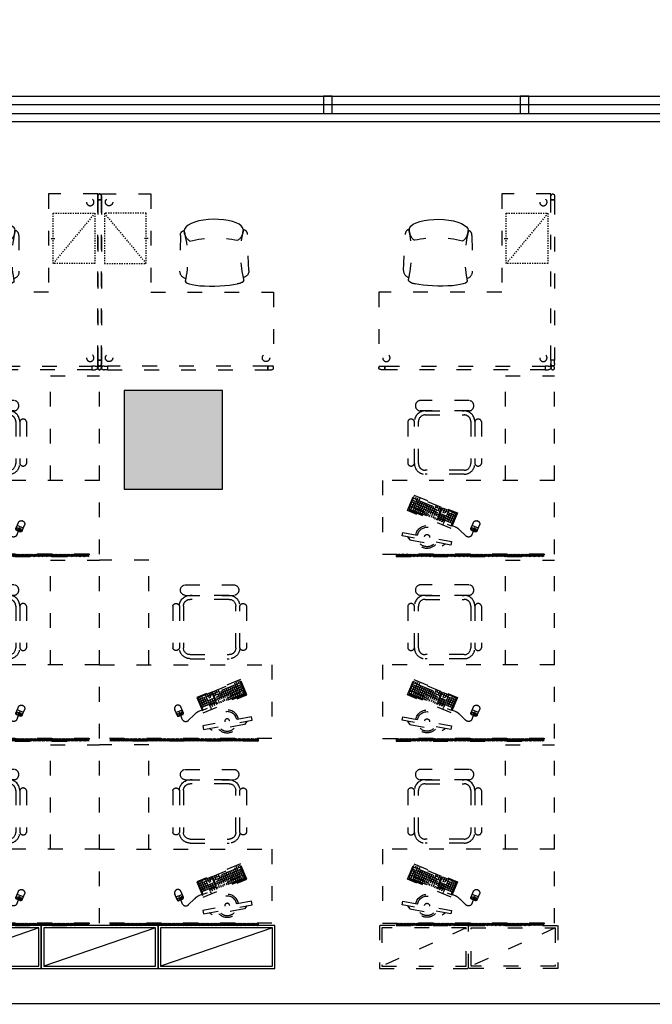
# Model space of a CAD drawing. Header units: millimetres. Extents: x -539149 to -534375, y 505028 to 505469.
# Tile 132 of 135: x -534675 to -534623, y 505289 to 505369. Entities that reach past the tile are written whole.
import ezdxf
from ezdxf.lldxf.tags import DXFTag

# ---------------------------------------------------------------- set-up
doc = ezdxf.new("R2010")
doc.units = ezdxf.units.MM
doc.header["$LTSCALE"] = 10
doc.linetypes.add('ACAD_ISO03W100', pattern=[30, 12, -18])
doc.linetypes.add('HIDDEN2', pattern=[0.1875, 0.125, -0.0625])
for name, color, linetype in [('A-建筑-原墙体', 2, 'Continuous'), ('A-建筑-柱子、剪力墙', 251, 'Continuous'), ('A-建筑-窗户', 4, 'Continuous'), ('B-平面-到顶家具H', 30, 'Continuous'), ('B-平面-家具L', 30, 'Continuous'), ('B-平面-尺寸', 8, 'Continuous'), ('B-平面-活动家具', 30, 'ACAD_ISO03W100'), ('E-图框', 100, 'Continuous'), ('家具', 1, 'Continuous')]:
    doc.layers.add(name, color=color, linetype=linetype)
doc.styles.add('CCD_DIM', font='txt', dxfattribs={"width": 0.8})
tags = doc.linetypes.add('CENTER', pattern=[2, 1.25, -0.25, 0.25, -0.25]).pattern_tags.tags
tags[10:11] = [DXFTag(74, 4), DXFTag(75, 0), DXFTag(340, '0'), DXFTag(46, 1.0), DXFTag(50, 0.0), DXFTag(44, 0.0), DXFTag(45, 0.0)]
tags[8:9] = [DXFTag(74, 4), DXFTag(75, 0), DXFTag(340, '0'), DXFTag(46, 1.0), DXFTag(50, 0.0), DXFTag(44, 0.0), DXFTag(45, 0.0)]
tags[6:7] = [DXFTag(74, 4), DXFTag(75, 0), DXFTag(340, '0'), DXFTag(46, 1.0), DXFTag(50, 0.0), DXFTag(44, 0.0), DXFTag(45, 0.0)]
tags[4:5] = [DXFTag(74, 4), DXFTag(75, 0), DXFTag(340, '0'), DXFTag(46, 1.0), DXFTag(50, 0.0), DXFTag(44, 0.0), DXFTag(45, 0.0)]
doc.dimstyles.new('1-1', dxfattribs={"dimscale": 0, "dimtxt": 2.5, "dimasz": 1, "dimexe": 1, "dimexo": 1, "dimgap": 0.75, "dimtad": 1, "dimdec": 0, "dimrnd": 0.004999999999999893, "dimzin": 0, "dimdsep": 46, "dimtxsty": 'CCD_DIM', "dimblk": 'ARCHTICK', "dimcen": 0.13, "dimclrd": 44, "dimclre": 44, "dimclrt": 50, "dimadec": 0, "dimazin": 0, "dimtfac": 1, "dimtdec": 0, "dimtix": 1, "dimtmove": 2, "dimatfit": 3, "dimldrblk": 'HBA_Leader_Dot', "dimfxl": 5, "dimfxlon": 1, "dimtvp": 1, "dimtolj": 1, "dimtzin": 0, "dimarcsym": 0})

# ---------------------------------------------------------------- blocks, each defined once
blk = doc.blocks.new('_ArchTick')
at = {"color": 0, "linetype": 'ByBlock', "const_width": 0.15}
blk.add_lwpolyline([(-0.5, -0.5), (0.5, 0.5)], dxfattribs=at)
blk = doc.blocks.new('HBA_Leader_Dot')
at = {"color": 0, "linetype": 'ByBlock'}
blk.add_line((-5, 0), (-10, 0), dxfattribs=at)
at = {"color": 0, "linetype": 'ByBlock', "const_width": 5}
blk.add_lwpolyline([(-2.5, 0, 1), (2.5, 0, 1)], format="xyb", close=True, dxfattribs=at)
blk = doc.blocks.new('_FZH')
at = {"layer": 'A-建筑-原墙体'}
blk.add_lwpolyline([(-0.5, -0.5), (0.5, -0.5), (0.5, 0.5), (-0.5, 0.5)], close=True, dxfattribs=at)
at = {"layer": 'A-建筑-柱子、剪力墙'}
blk.add_solid([(-0.5, -0.5), (0.5, -0.5), (-0.5, 0.5), (0.5, 0.5)], dxfattribs=at)
blk = doc.blocks.new('A$C42307EB7')
at = {"layer": 'B-平面-活动家具'}
h = blk.add_hatch(dxfattribs=at)
h.set_pattern_fill('ANSI31', color=8, scale=50, angle=90, style=0)
h.set_pattern_definition([(135, (-88, -20), (-4.419417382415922, -4.419417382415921), [])])
h.paths.add_polyline_path([(-1288, -20), (-88, -20), (-88, 0), (-1288, 0)])
for p, q in [((-400, 600), (-400, 1450)), ((-400, 1450), (0, 1450)), ((0, 600), (0, 1450)), ((-694.9238386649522, 1250.000003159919), (-1094.076179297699, 1249.999996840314)), ((-694.9238373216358, 1165.154371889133), (-1094.076177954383, 1165.154365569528))]:
    blk.add_line(p, q, dxfattribs=at)
at = {"layer": 'B-平面-活动家具', "color": 8}
for p, q in [((-1052.681825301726, 1132.427093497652), (-736.3181889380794, 1132.42709850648)), ((-1107.227273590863, 737.2727239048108), (-1107.227278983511, 1077.881638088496)), ((-681.7727335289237, 1077.88164482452), (-681.772728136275, 737.2727306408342)), ((-736.3181818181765, 682.7272752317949), (-1052.681818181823, 682.7272702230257))]:
    blk.add_line(p, q, dxfattribs=at)
at = {"layer": 'B-平面-活动家具', "color": 251, "extrusion": (0, 0, -1)}
for p, q in [((-1181.973894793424, 370.8634374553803), (-1140.985347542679, 470.7831001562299)), ((-1166.494187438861, 408.612857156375), (-1151.691274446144, 402.5404797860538)), ((-1145.310423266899, 418.081546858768), (-1160.113336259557, 424.1539242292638)), ((-1158.062415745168, 386.9954295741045), (-1151.686419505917, 402.53848821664)), ((-1153.732485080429, 439.694991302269), (-1138.929572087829, 433.6226139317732)), ((-1151.696129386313, 402.5424713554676), (-1136.893216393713, 396.4700939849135)), ((-1145.315278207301, 418.08353842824), (-1151.691274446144, 402.5404797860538)), ((-1147.361343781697, 455.2400415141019), (-1132.55843078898, 449.1676641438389)), ((-1145.315278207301, 418.08353842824), (-1138.939281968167, 433.6265970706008)), ((-1130.51236521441, 412.0111610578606), (-1145.315278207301, 418.08353842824)), ((-919.0096218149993, 379.7253215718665), (-1140.985347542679, 470.7831001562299)), ((-1138.934427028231, 433.6246055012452), (-1124.131514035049, 427.5522281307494)), ((-1130.517220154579, 412.0131526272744), (-1136.893216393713, 396.4700939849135)), ((-1132.55843078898, 449.1676641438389), (-1126.182434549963, 464.7107227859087)), ((-1132.553575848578, 449.1656725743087), (-1117.75551779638, 443.0952867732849)), ((-1130.517220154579, 412.0131526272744), (-1124.141223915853, 427.5562112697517)), ((-1115.714307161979, 405.9407752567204), (-1130.517220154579, 412.0131526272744)), ((-1109.343165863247, 421.4858254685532), (-1124.146078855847, 427.5582028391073)), ((-1124.136368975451, 427.5542197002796), (-1109.333455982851, 421.4818423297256)), ((-1124.131514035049, 427.5522281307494), (-1117.75551779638, 443.0952867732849)), ((-1115.719162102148, 405.9427668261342), (-1122.095158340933, 390.399708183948)), ((-1117.760372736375, 443.0972783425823), (-1111.384376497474, 458.6403369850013)), ((-1102.957459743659, 437.0249009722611), (-1117.760372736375, 443.0972783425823)), ((-1115.719162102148, 405.9427668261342), (-1109.343165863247, 421.4858254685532)), ((-1100.916249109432, 399.870389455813), (-1115.719162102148, 405.9427668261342)), ((-1094.545107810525, 415.4154396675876), (-1109.348020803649, 421.4878170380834)), ((-1102.96231468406, 437.0268925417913), (-1109.338310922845, 421.4838338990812)), ((-1109.338310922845, 421.4838338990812), (-1094.535397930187, 415.4114565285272)), ((-1096.591173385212, 452.5719427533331), (-1102.967169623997, 437.0288841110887)), ((-1102.967169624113, 437.0288841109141), (-969.7797922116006, 382.3934203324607)), ((-1100.921104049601, 399.8723810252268), (-1094.545107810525, 415.4154396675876)), ((-1079.747049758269, 409.3450538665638), (-1094.549962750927, 415.4174312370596)), ((-1088.164256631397, 430.9565067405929), (-1094.540252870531, 415.413448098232)), ((-1086.123045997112, 393.8019952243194), (-1079.747049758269, 409.3450538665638)), ((-1064.948991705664, 403.2746680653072), (-1079.751904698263, 409.3470454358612)), ((-1073.366198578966, 424.8861209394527), (-1079.742194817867, 409.3430622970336)), ((-1071.324987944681, 387.7316094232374), (-1064.948991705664, 403.2746680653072)), ((-1050.150933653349, 397.2042822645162), (-1064.953846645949, 403.2766596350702)), ((-1058.568140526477, 418.8157351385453), (-1064.944136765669, 403.2726764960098)), ((-1043.770082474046, 412.7453493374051), (-1050.146078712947, 397.202290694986)), ((-1028.972024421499, 406.6749635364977), (-1035.348020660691, 391.1319048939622)), ((-1014.173966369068, 400.6045777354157), (-1020.549962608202, 385.0615190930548)), ((-1186.189936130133, 359.9675291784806), (-1183.768105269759, 365.8713374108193)), ((-1186.189936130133, 359.9675291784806), (-905.1881783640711, 244.6963851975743)), ((-1183.768105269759, 365.8713374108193), (-902.7663475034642, 250.6001934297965)), ((-1181.973894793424, 370.8634374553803), (-1167.170981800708, 364.7910600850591)), ((-1181.973894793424, 370.8634374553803), (-1167.170981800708, 364.7910600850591)), ((-1175.597898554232, 386.4064960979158), (-1160.794985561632, 380.33411872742)), ((-1172.865328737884, 393.0678069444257), (-950.8896030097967, 302.0100283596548)), ((-1160.799840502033, 380.336110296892), (-1167.175836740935, 364.7930516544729)), ((-1160.794985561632, 380.33411872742), (-1160.799840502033, 380.336110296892)), ((-1146.00178244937, 374.2657244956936), (-1152.377778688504, 358.7226658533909)), ((-1152.377778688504, 358.7226658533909), (-841.5433926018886, 231.2137294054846)), ((-1146.00178244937, 374.2657244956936), (-953.6221728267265, 295.3487175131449)), ((-1143.264357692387, 380.9250437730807), (-1136.888361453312, 396.4681024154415)), ((-1131.203724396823, 368.1953386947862), (-1137.579720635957, 352.6522800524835)), ((-1136.898071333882, 396.4720855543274), (-1122.095158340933, 390.399708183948)), ((-1128.466299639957, 374.8546579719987), (-1122.090303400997, 390.3977166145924)), ((-1116.405666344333, 362.1249528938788), (-1122.781662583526, 346.5818942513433)), ((-1122.100013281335, 390.40169975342), (-1107.297100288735, 384.3293223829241)), ((-1107.297100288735, 384.3293223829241), (-1113.673096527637, 368.7862637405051)), ((-1101.607608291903, 356.0545670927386), (-1107.983604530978, 340.5115084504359)), ((-1107.301955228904, 384.331313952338), (-1092.499042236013, 378.2589365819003)), ((-1100.921104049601, 399.8723810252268), (-1107.297100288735, 384.3293223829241)), ((-1086.118191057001, 393.800003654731), (-1100.921104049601, 399.8723810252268)), ((-1098.870183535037, 362.7138863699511), (-1092.494187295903, 378.2569450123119)), ((-1086.809550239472, 349.9841812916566), (-1093.185546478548, 334.4411226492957)), ((-1092.503897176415, 378.2609281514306), (-1077.700984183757, 372.1885507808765)), ((-1086.123045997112, 393.8019952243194), (-1092.499042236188, 378.2589365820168)), ((-1071.320133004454, 387.7296178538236), (-1086.123045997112, 393.8019952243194)), ((-1084.072125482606, 356.6435005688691), (-1077.696129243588, 372.1865592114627)), ((-1072.011492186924, 343.9137954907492), (-1078.387488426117, 328.3707368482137)), ((-1077.705839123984, 372.1905423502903), (-1062.902926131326, 366.1181649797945)), ((-1071.324987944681, 387.7316094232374), (-1077.700984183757, 372.1885507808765)), ((-1056.522074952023, 381.6592320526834), (-1071.324987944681, 387.7316094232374)), ((-1069.274067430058, 350.5731147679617), (-1062.898071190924, 366.1161734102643)), ((-1057.213434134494, 337.843409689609), (-1063.589430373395, 322.3003510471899)), ((-1062.907781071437, 366.120156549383), (-1048.104868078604, 360.0477791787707)), ((-1056.52692989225, 381.6612236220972), (-1062.902926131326, 366.1181649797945)), ((-1056.52692989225, 381.6612236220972), (-1050.150933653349, 397.2042822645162)), ((-1041.724016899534, 375.588846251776), (-1056.52692989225, 381.6612236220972)), ((-1054.476009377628, 344.5027289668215), (-1048.100013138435, 360.0457876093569)), ((-1035.352875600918, 391.133896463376), (-1050.155788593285, 397.2062738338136)), ((-1042.415376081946, 331.7730238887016), (-1048.791372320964, 316.2299652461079)), ((-1048.109723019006, 360.0497707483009), (-1033.306810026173, 353.9773933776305)), ((-1041.728871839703, 375.5908378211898), (-1048.104868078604, 360.0477791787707)), ((-1041.728871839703, 375.5908378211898), (-1035.352875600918, 391.133896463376)), ((-1026.92595884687, 369.5184604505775), (-1041.728871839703, 375.5908378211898)), ((-1039.677951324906, 338.4323431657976), (-1033.301955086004, 353.9754018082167)), ((-1020.554817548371, 385.0635106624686), (-1035.357730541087, 391.1358880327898)), ((-1027.617318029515, 325.7026380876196), (-1033.99331426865, 310.1595794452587)), ((-1033.311664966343, 353.9793849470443), (-1018.508751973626, 347.9070075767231)), ((-1026.930813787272, 369.5204520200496), (-1033.306810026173, 353.9773933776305)), ((-1026.930813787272, 369.5204520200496), (-1020.554817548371, 385.0635106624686)), ((-1012.127900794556, 363.4480746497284), (-1026.930813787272, 369.5204520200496)), ((-1024.879893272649, 332.3619573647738), (-1018.503897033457, 347.9050160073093)), ((-1005.75675949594, 378.9931248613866), (-1020.55967248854, 385.0655022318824)), ((-1018.513606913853, 347.9089991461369), (-1003.710693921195, 341.8366217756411)), ((-1012.132755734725, 363.4500662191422), (-1018.508751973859, 347.9070075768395)), ((-1012.132755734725, 363.4500662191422), (-1005.75675949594, 378.9931248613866)), ((-997.329842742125, 357.3776888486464), (-1012.132755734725, 363.4500662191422)), ((-1010.08183522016, 326.2915715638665), (-1003.705838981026, 341.8346302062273)), ((-990.9587014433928, 372.9227390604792), (-1005.761614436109, 378.9951164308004)), ((-999.3759083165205, 394.5341919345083), (-1005.751904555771, 378.9911332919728)), ((-1003.715548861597, 341.8386133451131), (-988.9126358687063, 335.7662359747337)), ((-997.3346976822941, 357.3796804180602), (-1003.710693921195, 341.8366217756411)), ((-997.3395526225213, 357.381671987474), (-982.536639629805, 351.3092946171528)), ((-997.3346976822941, 357.3796804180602), (-990.9587014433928, 372.9227390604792)), ((-982.5317846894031, 351.3073030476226), (-997.3346976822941, 357.3796804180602)), ((-995.2837771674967, 320.221185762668), (-988.907780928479, 335.7642444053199)), ((-976.1606433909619, 366.852353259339), (-990.96355638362, 372.924730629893)), ((-984.5778502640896, 388.4638061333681), (-990.9538465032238, 372.9207474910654)), ((-988.9174908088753, 335.7682275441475), (-974.1145778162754, 329.6958501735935)), ((-982.536639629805, 351.3092946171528), (-988.9126358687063, 335.7662359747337)), ((-982.536639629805, 351.3092946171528), (-976.1606433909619, 366.852353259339)), ((-967.7337266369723, 345.2369172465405), (-982.536639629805, 351.3092946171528)), ((-980.4857191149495, 314.1507999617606), (-974.1097228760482, 329.6938586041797)), ((-961.36258533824, 360.7819674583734), (-976.1654983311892, 366.8543448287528)), ((-969.7797922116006, 382.3934203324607), (-976.1557884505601, 366.850361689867)), ((-974.1194327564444, 329.6978417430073), (-959.3165197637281, 323.6254643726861)), ((-967.7385815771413, 345.2389088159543), (-974.1145778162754, 329.6958501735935)), ((-963.4086509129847, 397.9384705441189), (-969.7846471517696, 382.3954119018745)), ((-954.9768792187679, 376.3210429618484), (-969.7797922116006, 382.3934203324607)), ((-961.3674402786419, 360.7839590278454), (-967.7434365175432, 345.2409003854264)), ((-967.7434365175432, 345.2409003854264), (-952.940523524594, 339.168523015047)), ((-959.3116648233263, 323.6234728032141), (-965.6876610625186, 308.0804141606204)), ((-961.357730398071, 360.7799758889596), (-946.5548174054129, 354.7075985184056)), ((-944.5087518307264, 317.5510954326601), (-959.3116648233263, 323.6234728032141)), ((-959.3068098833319, 323.6214812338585), (-952.930813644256, 339.1645398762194)), ((-954.9817341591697, 376.3230345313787), (-948.6057379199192, 391.8660931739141)), ((-940.1788211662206, 370.250657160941), (-954.9817341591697, 376.3230345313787)), ((-952.565240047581, 276.7565596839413), (-911.5766927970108, 376.6762223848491)), ((-950.8896030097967, 302.0100283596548), (-919.0096218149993, 379.7253215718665)), ((-946.5548174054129, 354.7075985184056), (-940.1788211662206, 370.250657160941)), ((-946.5548174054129, 354.7075985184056), (-931.7519044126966, 348.6352211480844)), ((-929.3483292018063, 329.2582999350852), (-942.0187368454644, 298.3710657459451)), ((-933.8076798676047, 385.7957073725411), (-940.1836761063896, 370.2526487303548)), ((-925.3759081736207, 364.178279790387), (-940.1788211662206, 370.250657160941)), ((-914.5454162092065, 323.1859225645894), (-929.3483292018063, 329.2582999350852)), ((-927.2158238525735, 292.2986883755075), (-914.5454162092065, 323.1859225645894)), ((-912.1205729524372, 322.1912154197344), (-924.7909805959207, 291.3039812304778)), ((-916.4690874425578, 360.6546186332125), (-910.1387556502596, 376.0863589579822)), ((-901.6661744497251, 354.5822412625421), (-916.4690874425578, 360.6546186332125)), ((-897.3176599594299, 316.1188380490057), (-912.1205729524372, 322.1912154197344)), ((-911.5766927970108, 376.6762223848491), (-800.5548453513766, 331.1333921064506)), ((-905.5542799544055, 338.1981692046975), (-892.9109994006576, 369.0192744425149)), ((-890.7513669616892, 332.1257918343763), (-905.5542799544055, 338.1981692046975)), ((-895.3358426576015, 370.0139815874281), (-901.6661744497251, 354.5822412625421)), ((-900.7550445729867, 255.5032388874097), (-859.7664973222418, 355.4229015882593)), ((-884.438418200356, 347.5151567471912), (-899.2413311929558, 353.5875341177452)), ((-878.1080864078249, 362.9468970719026), (-890.7513669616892, 332.1257918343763)), ((-882.1815595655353, 346.5893594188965), (-875.851227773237, 362.0210997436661)), ((-867.3786465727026, 340.5169820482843), (-882.1815595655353, 346.5893594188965)), ((-876.8435655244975, 271.6352310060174), (-851.3395805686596, 333.8074655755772)), ((-872.5184898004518, 324.3367843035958), (-813.3068378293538, 300.0472748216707)), ((-861.0483147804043, 355.9487223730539), (-867.3786465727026, 340.5169820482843)), ((-866.1424935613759, 339.8798429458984), (-806.9308415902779, 315.5903334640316)), ((-862.0406525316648, 265.562853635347), (-830.1606713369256, 343.2781468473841)), ((-847.2377395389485, 259.4904762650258), (-815.3577583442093, 337.2057694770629)), ((-841.5433926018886, 231.2137294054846), (-800.5548453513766, 331.1333921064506)), ((-1019.190401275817, 304.0872020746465), (-1012.814405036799, 319.6302607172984)), ((-998.0212019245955, 313.561866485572), (-1004.397198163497, 298.0188078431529)), ((-983.2231438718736, 307.4914806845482), (-989.5991401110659, 291.9484220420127)), ((-974.7913721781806, 285.8740531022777), (-968.4153759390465, 301.4171117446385)), ((-959.9933141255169, 279.8036673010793), (-953.6173178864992, 295.3467259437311)), ((-944.7487279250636, 291.7160412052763), (-951.1247241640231, 276.1729825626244)), ((-929.9458149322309, 285.643663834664), (-944.7487279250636, 291.7160412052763)), ((-942.0187368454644, 298.3710657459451), (-927.2158238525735, 292.2986883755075)), ((-936.321811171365, 270.1006051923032), (-929.9458149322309, 285.643663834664)), ((-920.8398276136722, 307.8417470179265), (-935.6427406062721, 313.9141243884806)), ((-927.5209716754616, 284.648956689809), (-933.8969679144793, 269.1058980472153)), ((-912.7180586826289, 278.5765793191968), (-927.5209716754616, 284.648956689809)), ((-924.7909805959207, 291.3039812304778), (-909.9880676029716, 285.2316038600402)), ((-919.094054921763, 263.0335206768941), (-912.7180586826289, 278.5765793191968)), ((-903.6120713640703, 300.7746625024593), (-918.4149843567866, 306.8470398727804)), ((-910.4612000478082, 277.650781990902), (-916.8371962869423, 262.1077233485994)), ((-895.6582870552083, 271.5784046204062), (-910.4612000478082, 277.650781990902)), ((-909.9880676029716, 285.2316038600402), (-897.3176599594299, 316.1188380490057)), ((-895.0608013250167, 315.1930407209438), (-907.7312089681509, 284.3058065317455)), ((-907.7312089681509, 284.3058065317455), (-892.928295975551, 278.2334291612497)), ((-905.1881783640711, 244.6963851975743), (-902.7663475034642, 250.6001934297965)), ((-902.0342832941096, 256.035345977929), (-895.6582870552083, 271.5784046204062)), ((-886.5522997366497, 293.7764878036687), (-901.355212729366, 299.8488651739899)), ((-880.2578883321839, 309.1206633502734), (-895.0608013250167, 315.1930407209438)), ((-892.928295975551, 278.2334291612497), (-880.2578883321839, 309.1206633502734)), ((-891.6464785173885, 277.7076083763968), (-832.4348265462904, 253.41809889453)), ((-885.2704822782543, 293.2506670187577), (-826.0588303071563, 268.9611575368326)), ((-878.8944860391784, 308.7937256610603), (-819.682834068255, 284.5042161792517)), ((-625.694759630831, 270.2167584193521), (-626.4147563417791, 270.5121118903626))]:
    blk.add_line(p, q, dxfattribs=at)
at = {"layer": 'B-平面-活动家具', "color": 251, "linetype": 'ByBlock', "extrusion": (0, 0, -1)}
for p, q in [((-677.4731214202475, 196.2055301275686), (-669.2053305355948, 216.3603033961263)), ((-620.2133328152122, 212.4372604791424), (-670.8931608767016, 233.2268875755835)), ((-669.2053305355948, 216.3603033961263), (-659.5663832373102, 212.4062623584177)), ((-659.5663832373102, 212.4062623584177), (-668.2834499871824, 191.1562686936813)), ((-659.9510710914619, 187.7338371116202), (-654.3511621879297, 201.384992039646)), ((-656.1834979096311, 202.136643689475), (-652.0486431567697, 212.216368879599)), ((-652.5188264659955, 200.6333403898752), (-656.1834979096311, 202.136643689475)), ((-648.3839717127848, 210.7130655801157), (-652.5188264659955, 200.6333403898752)), ((-652.0486431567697, 212.216368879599), (-648.3839717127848, 210.7130655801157)), ((-642.8985604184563, 205.5688709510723), (-651.6156271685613, 184.3188772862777)), ((-650.2163074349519, 211.4647172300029), (-645.5532468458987, 222.8320740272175)), ((-633.2596131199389, 201.6148299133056), (-642.8985604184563, 205.5688709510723)), ((-641.5274040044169, 181.4600566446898), (-633.2596131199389, 201.6148299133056))]:
    blk.add_line(p, q, dxfattribs=at)
at = {"layer": 'B-平面-活动家具'}
blk.add_lwpolyline([(-1052.681817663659, 649.9999974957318, -0.4142135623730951), (-1139.954546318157, 737.2727233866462), (-1139.954551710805, 1077.881637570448, -0.4142135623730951), (-1052.681825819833, 1165.154366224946), (-736.3181894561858, 1165.154371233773, -0.4142135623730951), (-649.0454608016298, 1077.881645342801), (-649.0454554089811, 737.2727311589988, -0.4142135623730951), (-736.3181813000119, 650.000002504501)], format="xyb", close=True, dxfattribs=at)
for points in [[(-1139.954551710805, 1077.881637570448, 0.7558018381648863), (-1194.500006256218, 1077.881636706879), (-1194.500000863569, 737.272722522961, 0.7558018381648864), (-1139.954546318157, 737.2727233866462)], [(-649.0454608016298, 1077.881645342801, -0.7558018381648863), (-594.5000062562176, 1077.88164620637), (-594.5000008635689, 737.2727320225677, -0.7558018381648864), (-649.0454554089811, 737.2727311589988)]]:
    blk.add_lwpolyline(points, format="xyb", dxfattribs=at)
for points in [[(-1400, 600), (-1400, 0), (0, 0), (0, 600)], [(-1288, -20), (-88, -20), (-88, 0), (-1288, 0)]]:
    blk.add_lwpolyline(points, close=True, dxfattribs=at)
at = {"layer": 'B-平面-活动家具', "extrusion": (0, 0, -1)}
for points in [[(1145.350615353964, 481.2207453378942), (790.1172001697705, 335.4986599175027), (841.7324078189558, 209.6738994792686), (1196.965823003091, 355.3959848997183)], [(1240.961175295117, 148.8677548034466), (1235.693961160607, 176.9494290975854), (839.4263441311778, 102.622436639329), (844.6935582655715, 74.54076234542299)]]:
    blk.add_lwpolyline(points, close=True, dxfattribs=at)
blk.add_lwpolyline([(626.4147563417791, 270.5121118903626, -0.4142135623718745), (661.6418088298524, 255.7793330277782), (680.1674167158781, 210.6186084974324, -0.414213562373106), (672.8010272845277, 193.0050822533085), (647.1011148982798, 182.4625919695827, -0.4142135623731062), (629.4875886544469, 189.8289814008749), (610.9619807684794, 234.9897059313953, -0.4223949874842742)], format="xyb", close=True, dxfattribs=at)
blk.add_lwpolyline([(832.4925735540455, 232.1982675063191), (809.9682055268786, 222.958433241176, 0.1231056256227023), (769.5393866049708, 193.2165806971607), (723.9717062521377, 150.5312306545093, -0.5125255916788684), (673.8108224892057, 153.9472850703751), (659.9510710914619, 187.7338371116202)], format="xyb", dxfattribs=at)
blk.add_lwpolyline([(1195.681775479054, 140.3748034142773), (1178.792511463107, 115.9211934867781), (915.6509625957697, 66.56434705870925), (889.9729580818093, 83.03371373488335)], dxfattribs=at)
at = {"layer": 'B-平面-活动家具'}
for centre, start, end in [((-1089.191145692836, 1207.577181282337), 96.56874027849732, 263.4312615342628), ((-699.8088709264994, 1207.577187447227), 276.5687402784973, 83.43126153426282)]:
    blk.add_arc(centre, 42.70314781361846, start, end, dxfattribs=at)
at = {"layer": 'B-平面-活动家具', "color": 8}
for centre, radius, start, end in [((-1052.681824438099, 1077.881638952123), 54.54545454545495, 90.00000090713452, 180.0000009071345), ((-736.3181880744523, 1077.881643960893), 54.54545454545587, 9.071344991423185e-07, 90.00000090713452), ((-1052.681819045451, 737.2727247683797), 54.54545454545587, 180.0000009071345, 270.0000009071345), ((-736.3181826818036, 737.2727297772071), 54.54545454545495, 270.0000009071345, 9.071344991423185e-07)]:
    blk.add_arc(centre, radius, start, end, dxfattribs=at)
at = {"layer": 'B-平面-活动家具', "extrusion": (0, 0, -1)}
for start, end in [(10.62340059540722, 190.6234005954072), (222.7366597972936, 338.5101413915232)]:
    blk.add_arc((1037.560152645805, 139.7859328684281), 93.10154607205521, start, end, dxfattribs=at)
at = {"layer": 'B-平面-活动家具', "color": 8, "extrusion": (0, 0, -1)}
for radius, start, end in [(79.27754607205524, 10.62340059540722, 190.6234005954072), (20.53890950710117, 10.62340059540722, 190.6234005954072), (79.27754607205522, 229.2535876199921, 331.9932135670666)]:
    blk.add_arc((1037.560152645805, 139.7859328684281), radius, start, end, dxfattribs=at)
blk = doc.blocks.new('A$C50D80CFC')
for p, q in [((225.1857920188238, 649.1120326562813, 4.4319627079e-06), (23.64198965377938, 434.4292459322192, 4.4319627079e-06)), ((317.432712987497, 678.1137840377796, 4.4319627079e-06), (309.5248600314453, 675.3435758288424, 4.4319627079e-06)), ((330.2413478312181, 675.6615246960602, 4.4319627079e-06), (317.432712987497, 678.1137840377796, 4.4319627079e-06)), ((330.2413478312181, 675.6615246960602, 4.4319627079e-06), (347.5562974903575, 668.0602894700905, 4.4319627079e-06)), ((347.5562974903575, 668.0602894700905, 4.4319627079e-06), (330.2413478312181, 675.6615246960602, 4.4319627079e-06)), ((347.5562974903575, 668.0602894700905, 4.4319627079e-06), (368.8563607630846, 655.5422358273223, 4.4319627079e-06)), ((368.856360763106, 655.542235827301, 4.4319627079e-06), (347.5562974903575, 668.0602894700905, 4.4319627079e-06)), ((393.4927267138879, 638.485580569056, 4.4319627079e-06), (368.856360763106, 655.542235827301, 4.4319627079e-06)), ((420.7151116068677, 617.4130623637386, 4.4319627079e-06), (393.4927267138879, 638.485580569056, 4.4319627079e-06)), ((449.6978958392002, 592.9596549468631, 4.4319627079e-06), (420.7151116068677, 617.4130623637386, 4.4319627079e-06)), ((479.5601110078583, 565.8710296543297, 4.4319627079e-06), (449.6978958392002, 592.9596549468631, 4.4319627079e-06)), ((509.3946517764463, 536.9712686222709, 4.4319627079e-06), (479.5601110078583, 565.8710296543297, 4.4319627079e-06)), ((538.2959502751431, 507.1351903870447, 4.4319627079e-06), (509.3946517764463, 536.9712686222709, 4.4319627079e-06)), ((565.3830381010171, 477.2745126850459, 4.4319627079e-06), (538.2959502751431, 507.1351903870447, 4.4319627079e-06)), ((589.8364455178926, 448.2917284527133, 4.4319627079e-06), (565.3830381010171, 477.2745126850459, 4.4319627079e-06)), ((610.9105011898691, 421.0678060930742, 4.4319627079e-06), (589.8364455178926, 448.2917284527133, 4.4319627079e-06)), ((627.965618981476, 396.4329776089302, 4.4319627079e-06), (610.9105011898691, 421.0678060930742, 4.4319627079e-06)), ((9.295180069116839, 369.9762511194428, 4.4319627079e-06), (6.57078912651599, 351.9909659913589, 4.4319627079e-06)), ((6.57078912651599, 351.9909659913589, 4.4319627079e-06), (9.313629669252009, 329.817621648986, 4.4319627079e-06)), ((17.4046268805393, 383.2234744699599, 4.4319627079e-06), (9.295180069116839, 369.9762511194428, 4.4319627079e-06)), ((9.313629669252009, 329.817621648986, 4.4319627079e-06), (17.44221596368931, 304.1280910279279, 4.4319627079e-06)), ((640.4836726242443, 375.1329143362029, 4.4319627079e-06), (627.965618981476, 396.4329776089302, 4.4319627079e-06)), ((648.0849078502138, 357.8179646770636, 4.4319627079e-06), (640.4836726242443, 375.1329143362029, 4.4319627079e-06)), ((647.7669589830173, 337.1014768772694, 4.4319627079e-06), (650.5371671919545, 345.0093298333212, 4.4319627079e-06)), ((650.5371671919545, 345.0093298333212, 4.4319627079e-06), (648.0849078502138, 357.8179646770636, 4.4319627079e-06)), ((17.44221596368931, 304.1280910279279, 4.4319627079e-06), (30.70747840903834, 275.7003322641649, 4.4319627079e-06)), ((30.70747840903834, 275.7003322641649, 4.4319627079e-06), (48.70660073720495, 245.4045514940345, 4.4319627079e-06)), ((48.70660073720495, 245.4045514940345, 4.4319627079e-06), (70.89531974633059, 214.1570788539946, 4.4319627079e-06)), ((406.8526290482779, 51.21860646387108, 4.4319627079e-06), (618.8371276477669, 250.2292609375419, 4.4319627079e-06)), ((70.89531974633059, 214.1570788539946, 4.4319627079e-06), (96.5956126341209, 182.9065312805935, 4.4319627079e-06)), ((96.5956126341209, 182.9065312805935, 4.4319627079e-06), (125.027983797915, 152.6046006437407, 4.4319627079e-06)), ((125.027983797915, 152.6046006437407, 4.4319627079e-06), (155.3314519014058, 124.1706920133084, 4.4319627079e-06)), ((155.3314519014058, 124.1706920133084, 4.4319627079e-06), (186.5804620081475, 98.47193659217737, 4.4319627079e-06)), ((186.5804620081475, 98.47193659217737, 4.4319627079e-06), (217.8279346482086, 76.28321758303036, 4.4319627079e-06)), ((217.8279346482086, 76.28321758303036, 4.4319627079e-06), (248.1252528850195, 58.28255778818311, 4.4319627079e-06)), ((248.1252528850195, 58.28255778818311, 4.4319627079e-06), (276.5514741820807, 45.01883280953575, 4.4319627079e-06)), ((276.5514741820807, 45.01883280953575, 4.4319627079e-06), (302.24100480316, 36.89024651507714, 4.4319627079e-06)), ((302.24100480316, 36.89024651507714, 4.4319627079e-06), (324.4143491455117, 34.14740597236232, 4.4319627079e-06)), ((324.4143491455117, 34.14740597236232, 4.4319627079e-06), (342.3996342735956, 36.87179691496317, 4.4319627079e-06)), ((342.3996342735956, 36.87179691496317, 4.4319627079e-06), (355.6468576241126, 44.98124372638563, 4.4319627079e-06))]:
    blk.add_line(p, q)
at = {"extrusion": (0, 0, -1)}
for centre, major_axis, ratio, start_param, end_param in [((-449.5744972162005, 1151.46360562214, 4.4319627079e-06), (-633.4589835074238, 633.4589835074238), 0.9999999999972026, 2.942373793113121, 3.381095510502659), ((265.0665981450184, 609.1338043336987, 4.4319627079e-06), (39.9295469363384, 39.9295469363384), 0.9999999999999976, -1.569576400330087, -0.1903970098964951), ((-505.3333516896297, 1198.08193754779, 4.4319627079e-06), (-684.5616480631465, 684.5616480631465), 0.9999999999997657, 2.926577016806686, 2.95062812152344), ((45.86689978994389, 405.7392633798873, 4.4319627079e-06), (25.66185622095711, 25.66185622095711), 0.9999999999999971, 3.257715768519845, 4.838691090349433), ((91.28059034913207, 315.3515977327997, 4.4319627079e-06), (70.9371747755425, 70.9371747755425), 0.9999999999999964, 4.670073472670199, 5.682024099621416), ((1123.886988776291, -421.9978803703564, 4.4319627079e-06), (-633.4589835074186, 633.4589835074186), 0.99999999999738, 6.043682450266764, 6.482404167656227), ((581.5571874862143, 292.6432149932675, 4.4319627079e-06), (39.9295469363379, 39.9295469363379), 0.9999999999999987, 0.1903970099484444, 1.635129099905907), ((378.1626465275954, 73.44351664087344, 4.4319627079e-06), (25.6618562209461, 25.6618562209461), 0.9999999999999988, 1.444494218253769, 3.025469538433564)]:
    blk.add_ellipse(centre, major_axis=major_axis, ratio=ratio, start_param=start_param, end_param=end_param, dxfattribs=at)
at = {"extrusion": (0, 0, -0.9999999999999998)}
for centre, major_axis, ratio, start_param, end_param in [((863.0119863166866, 890.5886031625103, 4.4319627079e-06), (-630.3613354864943, 630.3613354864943), 0.9999999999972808, 4.491074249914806, 4.933703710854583), ((1170.505320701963, -477.7567348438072, 4.4319627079e-06), (684.5616480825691, 684.5616480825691), 0.9999999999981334, -1.379831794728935, -1.355780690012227), ((287.7749808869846, 118.8572071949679, 4.4319627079e-06), (70.93717477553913, 70.93717477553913), 0.9999999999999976, 0.6011612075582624, 1.613111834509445)]:
    blk.add_ellipse(centre, major_axis=major_axis, ratio=ratio, start_param=start_param, end_param=end_param, dxfattribs=at)
blk = doc.blocks.new('1grjh')
at = {"layer": 'B-平面-活动家具', "elevation": 450.9834994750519}
for points in [[(22796.75707599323, -67373.4589914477), (22796.75707599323, -67347.40262844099, 0.15271203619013), (22791.88651290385, -67330.78155065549, 0.2467330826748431), (22781.75707484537, -67325.4589914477, 0.246733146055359), (22771.62763761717, -67330.78154819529, 0.1527120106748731), (22766.75707452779, -67347.40262084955), (22766.75707452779, -67373.4589914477), (22796.75707599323, -67373.4589914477)], [(22796.75707599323, -68677.4589914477), (22796.75707599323, -68703.5153544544, -0.15271203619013), (22791.88651290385, -68720.1364322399, -0.2467330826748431), (22781.75707484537, -68725.4589914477, -0.246733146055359), (22771.62763761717, -68720.1364347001, -0.1527120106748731), (22766.75707452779, -68703.51536204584), (22766.75707452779, -68677.4589914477), (22796.75707599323, -68677.4589914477)], [(22844.75707484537, -68755.45899259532), (22818.70071183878, -68755.45899259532, -0.15271203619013), (22802.07963405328, -68750.58842950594, -0.2467330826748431), (22796.75707484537, -68740.4589914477, -0.246733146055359), (22802.07963159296, -68730.3295542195, -0.1527120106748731), (22818.70070424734, -68725.45899113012), (22844.75707484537, -68725.45899113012), (22844.75707484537, -68755.45899259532)], [(24148.75707484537, -68755.45899259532), (24174.81343785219, -68755.45899259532, 0.15271203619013), (24191.43451563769, -68750.58842950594, 0.2467330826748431), (24196.75707484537, -68740.4589914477, 0.246733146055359), (24191.43451809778, -68730.3295542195, 0.1527120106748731), (24174.81344544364, -68725.45899113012), (24148.75707484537, -68725.45899113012), (24148.75707484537, -68755.45899259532)]]:
    blk.add_lwpolyline(points, format="xyb", dxfattribs=at)
for points in [[(22796.81344544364, -67347.45899113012), (22796.81344544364, -67325.45899113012), (23196.81344544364, -67325.45899113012), (23196.81344544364, -68125.45899113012), (24196.81344544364, -68125.45899113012), (24196.81344544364, -68725.45899113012), (24174.81344544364, -68725.45899113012)], [(22818.70070424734, -68725.45899113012), (22796.70070424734, -68725.45899113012), (22796.70070424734, -68703.45899113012)]]:
    blk.add_lwpolyline(points, dxfattribs=at)
for points in [[(22766.75707452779, -68677.4589914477), (22796.75707452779, -68677.4589914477), (22796.75707452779, -67373.4589914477), (22766.75707452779, -67373.4589914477)], [(22844.75707484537, -68725.45899113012), (22844.75707484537, -68755.45899113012), (24148.75707484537, -68755.45899113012), (24148.75707484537, -68725.45899113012)]]:
    blk.add_lwpolyline(points, close=True, dxfattribs=at)
at = {"layer": 'B-平面-活动家具'}
for centre, radius in [((22858.45674386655, -67391.7326857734), 30.00000000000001), ((22858.45674386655, -68659.18529712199), 30), ((24135.05740582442, -68659.18529712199), 30), ((22781.75707484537, -68740.4589914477, 450.9834994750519), 15)]:
    blk.add_circle(centre, radius, dxfattribs=at)
at = {"layer": '家具', "color": 8, "linetype": 'HIDDEN2'}
for p, q in [((22820.75707452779, -67482.73873455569, 450.9834994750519), (23160.75707452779, -67892.73873455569, 450.9834994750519)), ((23176.78797030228, -67687.73873455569, 450.9834994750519), (23144.72617875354, -67687.73873455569, 450.9834994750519))]:
    blk.add_line(p, q, dxfattribs=at)
at = {"layer": '家具', "color": 8, "linetype": 'HIDDEN2', "elevation": 450.9834994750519}
blk.add_lwpolyline([(23160.75707452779, -67892.73873455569), (23160.75707452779, -67482.73873455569), (22820.75707452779, -67482.73873455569), (22820.75707452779, -67892.73873455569)], close=True, dxfattribs=at)
at = {"layer": 'B-平面-活动家具', "rotation": 226.0000000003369}
blk.add_blockref('A$C50D80CFC', (23685.17330275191, -67335.98757118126, 450.9834950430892), dxfattribs=at)
blk = doc.blocks.new('A$C255261E0')
at = {"layer": 'B-平面-到顶家具H', "color": 8}
blk.add_line((930, -20), (20, -330), dxfattribs=at)
at = {"layer": 'B-平面-到顶家具H'}
blk.add_lwpolyline([(0, 0), (0, -350), (950, -350), (950, 0)], close=True, dxfattribs=at)
at = {"layer": 'B-平面-到顶家具H', "color": 8}
blk.add_lwpolyline([(20, -20), (20, -330), (930, -330), (930, -20)], close=True, dxfattribs=at)
blk = doc.blocks.new('asdsadsadadfsaf777779')
at = {"layer": 'E-图框', "linetype": 'CENTER', "ltscale": 0.5, "const_width": 0.1}
blk.add_lwpolyline([(-537212.8679479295, 505293.5757854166), (-537212.8679479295, 505288.8378181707), (-536991.6996331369, 505288.8378181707), (-536991.6996331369, 505292.8945100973)], dxfattribs=at)

msp = doc.modelspace()

# ---------------------------------------------------------------- linework, layer by layer
at = {"layer": 'A-建筑-窗户', "ltscale": 0.01}
for p, q in [((-534882.3732111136, 505362.6486509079, 0.06894340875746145), (-534577.7732111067, 505362.6486509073, 0.06894340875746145)), ((-534809.7732111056, 505361.9508075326, 0.06894340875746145), (-534578.4732111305, 505361.9819842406, 0.06894340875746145)), ((-534882.3732111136, 505361.2486509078, 0.06894340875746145), (-534577.773211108, 505361.2486509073, 0.06894340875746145))]:
    msp.add_line(p, q, dxfattribs=at)
at = {"layer": 'A-建筑-窗户', "ltscale": 0.01, "elevation": 0.06894340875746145}
for points in [[(-534649.9732111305, 505361.2486509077), (-534649.2732111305, 505361.2486509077), (-534649.2732111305, 505362.6486509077), (-534649.9732111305, 505362.6486509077)], [(-534633.9732111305, 505361.2486509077), (-534633.2732111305, 505361.2486509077), (-534633.2732111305, 505362.6486509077), (-534633.9732111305, 505362.6486509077)]]:
    msp.add_lwpolyline(points, close=True, dxfattribs=at)
at = {"layer": 'B-平面-家具L', "ltscale": 0.01}
msp.add_line((-534830.7732111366, 505360.5986509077, 0.06894340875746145), (-534577.773211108, 505360.5986509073, 0.06894340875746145), dxfattribs=at)
at = {"layer": 'B-平面-活动家具', "color": 8, "ltscale": 0.01}
for p, q in [((-534638.3732111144, 505294.9986509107, 0.06894340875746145), (-534645.2232111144, 505291.8986509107, 0.06894340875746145)), ((-534631.1232111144, 505294.9986509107, 0.06894340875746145), (-534637.9732111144, 505291.8986509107, 0.06894340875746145))]:
    msp.add_line(p, q, dxfattribs=at)
at = {"layer": 'B-平面-活动家具', "ltscale": 0.01, "elevation": 0.06894340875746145}
for points in [[(-534645.4232111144, 505295.1986509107), (-534645.4232111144, 505291.6986509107), (-534638.1732111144, 505291.6986509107), (-534638.1732111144, 505295.1986509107)], [(-534630.9232111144, 505295.1986509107), (-534630.9232111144, 505291.6986509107), (-534638.1732111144, 505291.6986509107), (-534638.1732111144, 505295.1986509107)]]:
    msp.add_lwpolyline(points, close=True, dxfattribs=at)
at = {"layer": 'B-平面-活动家具', "color": 8, "ltscale": 0.01, "elevation": 0.06894340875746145}
for points in [[(-534645.2232111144, 505294.9986509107), (-534645.2232111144, 505291.8986509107), (-534638.3732111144, 505291.8986509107), (-534638.3732111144, 505294.9986509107)], [(-534631.1232111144, 505294.9986509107), (-534631.1232111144, 505291.8986509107), (-534637.9732111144, 505291.8986509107), (-534637.9732111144, 505294.9986509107)]]:
    msp.add_lwpolyline(points, close=True, dxfattribs=at)

# ---------------------------------------------------------------- block references
msp.add_blockref('asdsadsadadfsaf777779', (2376, 0))
at = {"layer": 'A-建筑-原墙体', "ltscale": 0.01, "xscale": 8, "yscale": 8, "zscale": 8}
msp.add_blockref('_FZH', (-534662.1732111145, 505334.6987123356, 0.06894340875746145), dxfattribs=at)
at = {"layer": 'B-平面-活动家具', "ltscale": 0.01, "yscale": 0.01, "zscale": 0.01}
for name, p, xscale in [('1grjh', (-534440.3556403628, 506027.9532408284, 0.06894340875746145), -0.01), ('1grjh', (-534895.990781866, 506027.9532408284, 0.06894340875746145), 0.01), ('1grjh', (-534403.5056403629, 506027.9532408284, 0.06894340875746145), -0.01), ('A$C42307EB7', (-534668.1732111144, 505325.3986509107, 0.06894340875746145), 0.01), ('A$C42307EB7', (-534631.1732111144, 505325.3986509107, 0.06894340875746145), 0.01), ('A$C42307EB7', (-534668.1732111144, 505310.3986509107, 0.06894340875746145), 0.01), ('A$C42307EB7', (-534668.1732111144, 505310.3986509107, 0.06894340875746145), -0.01), ('A$C42307EB7', (-534631.1732111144, 505310.3986509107, 0.06894340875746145), 0.01), ('A$C42307EB7', (-534668.1732111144, 505295.3986509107, 0.06894340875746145), 0.01), ('A$C42307EB7', (-534668.1732111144, 505295.3986509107, 0.06894340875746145), -0.01), ('A$C42307EB7', (-534631.1732111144, 505295.3986509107, 0.06894340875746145), 0.01), ('A$C255261E0', (-534682.4232111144, 505295.1986509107, 0.06894340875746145), 0.01), ('A$C255261E0', (-534672.9232111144, 505295.1986509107, 0.06894340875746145), 0.01), ('A$C255261E0', (-534663.4232111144, 505295.1986509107, 0.06894340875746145), 0.01)]:
    msp.add_blockref(name, p, dxfattribs=dict(at, xscale=xscale))

# ---------------------------------------------------------------- dimensions: what is measured, and where the dimension line sits
at = {"layer": 'B-平面-尺寸', "ltscale": 0.01}
for p1, p2 in [((-534747.2732111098, 505365.5985742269, 0.06894340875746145), (-534660.2732111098, 505365.5985742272, 0.06894340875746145)), ((-534660.2732111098, 505365.5985742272, 0.06894340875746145), (-534573.2732111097, 505365.5985742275, 0.06894340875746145))]:
    msp.add_aligned_dim(p1=p1, p2=p2, distance=10.000076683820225, dimstyle='1-1', override={"dimscale": 0.9999999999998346, "dimlfac": 100}, dxfattribs=at).render()

doc.saveas('drawing.dxf')
